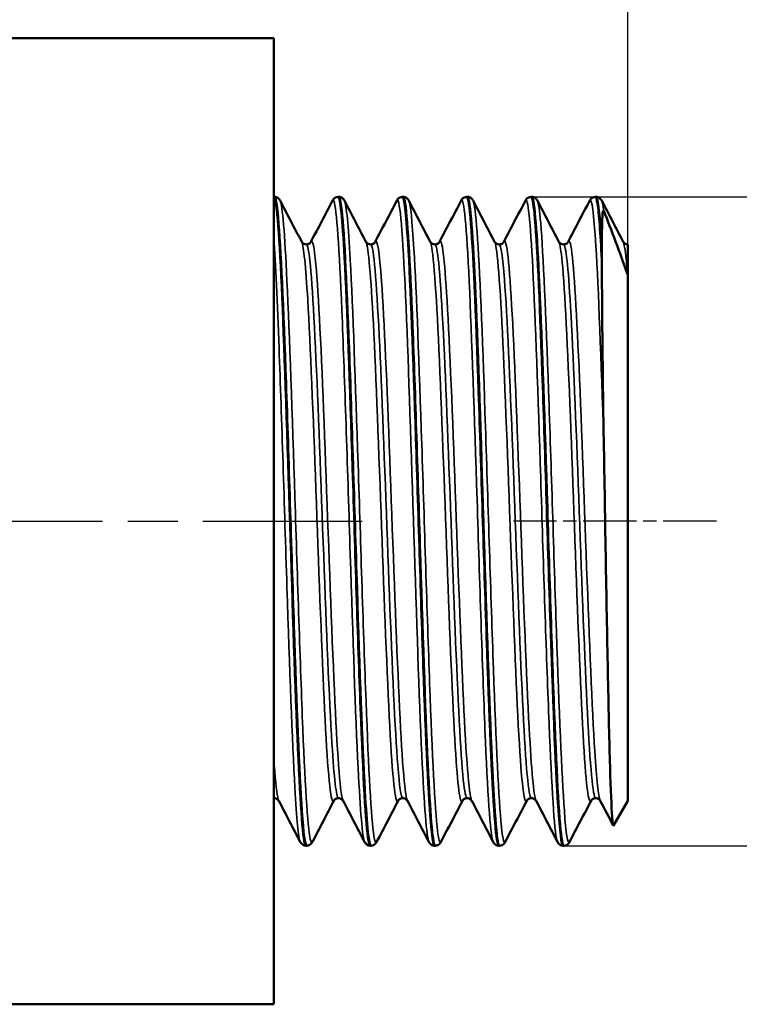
# Model space of a CAD drawing. Header units: millimetres. Extents: x -134 to 549, y -69 to 356.
# Tile 9 of 14: x 61 to 81, y 204 to 231. Entities that reach past the tile are written whole.
import ezdxf

# ---------------------------------------------------------------- set-up
doc = ezdxf.new("R2010")
doc.units = ezdxf.units.MM
doc.linetypes.add('CHAIN', pattern=[0.7087, 0.4724, -0.0591, 0.1181, -0.0591])
for name, color, linetype, lineweight in [('Видимые тонкие (ГОСТ)', 7, 'Continuous', 35), ('Видимый контур (ГОСТ)', 7, 'Continuous', 50), ('Осевая линия (ГОСТ)', 7, 'Continuous', 25), ('Размер (ГОСТ)', 7, 'Continuous', 25)]:
    doc.layers.add(name, color=color, linetype=linetype, lineweight=lineweight)
doc.styles.add('Обычный текст (ГОСТ)', font='GOST Common Italic.ttf')
doc.dimstyles.new('Обычный (ГОСТ)', dxfattribs={"dimtxt": 3.5, "dimasz": 3.5, "dimexe": 1, "dimexo": 0, "dimgap": 0.5, "dimtad": 1, "dimrnd": 1e-08, "dimtxsty": 'Обычный текст (ГОСТ)', "dimblk": 'Filled-1', "dimcen": 0.09, "dimdle": 15, "dimclrd": 256, "dimclre": 256, "dimclrt": 256, "dimazin": 2, "dimtfac": 0.714286, "dimtdec": 3, "dimtmove": 0, "dimatfit": 3, "dimfxl": 1, "dimtolj": 1, "dimlwd": 25, "dimlwe": 25, "dimarcsym": 0})

# ---------------------------------------------------------------- blocks, each defined once
blk = doc.blocks.new('Filled-1')
at = {"color": 0}
for p, q in [((0, 0), (-1, 0.1429)), ((-1, 0.1429), (-1, -0.1429)), ((-1, 0), (0, 0)), ((-1, -0.1429), (0, 0))]:
    blk.add_line(p, q, dxfattribs=at)
at = {"color": 0, "flags": 128}
blk.add_lwpolyline([(-1, -0.1429), (0, 0), (-1, 0.1429), (-1, -0.1429)], dxfattribs=at)
at = {"color": 0}
blk.add_solid([(-1, -0.1429), (0, 0), (-1, 0.1429), (-1, -0.1429)], dxfattribs=at)
blk = doc.blocks.new('*D8')
at = {"layer": 'Defpoints', "color": 0, "linetype": 'Continuous', "transparency": 16777216}
for p in [(78.28, 251.865), (43.28, 230.823), (78.28, 224.167)]:
    blk.add_point(p, dxfattribs=at)
at = {"layer": 'Размер (ГОСТ)', "linetype": 'Continuous', "lineweight": 25, "transparency": 16777216}
for p, q in [((43.28, 230.823), (43.28, 252.865)), ((78.28, 224.167), (78.28, 252.865)), ((46.78, 251.865), (74.78, 251.865))]:
    blk.add_line(p, q, dxfattribs=at)
at = {"layer": 'Размер (ГОСТ)', "linetype": 'Continuous', "lineweight": 25, "transparency": 16777216, "xscale": 3.5, "yscale": 3.5, "zscale": 3.5, "rotation": 180}
blk.add_blockref('Filled-1', (43.28, 251.865), dxfattribs=at)
at = {"layer": 'Размер (ГОСТ)', "linetype": 'Continuous', "lineweight": 25, "transparency": 16777216, "xscale": 3.5, "yscale": 3.5, "zscale": 3.5}
blk.add_blockref('Filled-1', (78.28, 251.865), dxfattribs=at)
at = {"layer": 'Размер (ГОСТ)', "linetype": 'Continuous', "lineweight": 25, "transparency": 16777216, "insert": (55.781, 255.865), "char_height": 3.5, "attachment_point": 1, "style": 'Обычный текст (ГОСТ)'}
blk.add_mtext('\\A1;35', dxfattribs=at)
blk = doc.blocks.new('*D11')
at = {"layer": 'Defpoints', "color": 0, "linetype": 'Continuous', "transparency": 16777216}
for p in [(75.564, 226.342), (76.454, 208.003), (93.194, 208.003)]:
    blk.add_point(p, dxfattribs=at)
at = {"layer": 'Размер (ГОСТ)', "linetype": 'Continuous', "lineweight": 25, "transparency": 16777216}
for p, q in [((75.564, 226.342), (94.194, 226.342)), ((93.194, 222.842), (93.194, 211.503)), ((76.454, 208.003), (94.194, 208.003))]:
    blk.add_line(p, q, dxfattribs=at)
at = {"layer": 'Размер (ГОСТ)', "linetype": 'Continuous', "lineweight": 25, "transparency": 16777216, "xscale": 3.5, "yscale": 3.5, "zscale": 3.5}
for p, rotation in [((93.194, 226.342), 90), ((93.194, 208.003), 270)]:
    blk.add_blockref('Filled-1', p, dxfattribs=dict(at, rotation=rotation))
at = {"layer": 'Размер (ГОСТ)', "linetype": 'Continuous', "lineweight": 25, "transparency": 16777216, "insert": (89.192, 209.73), "char_height": 3.5, "attachment_point": 1, "rotation": 90, "style": 'Обычный текст (ГОСТ)'}
blk.add_mtext('\\A1; \\fGOST Common|b0|i1;\\H3.5000;G 1/2"', dxfattribs=at)

msp = doc.modelspace()

# ---------------------------------------------------------------- linework, layer by layer
at = {"layer": 'Видимые тонкие (ГОСТ)'}
for points, knots in [([(69.369, 208.115), (69.353, 208.083), (69.338, 208.091), (69.322, 208.139), (69.248, 208.371), (69.174, 209.536), (69.1, 211.317), (69.025, 213.111), (68.95, 215.51), (68.875, 217.851), (68.801, 220.178), (68.727, 222.422), (68.652, 223.969), (68.589, 225.3), (68.525, 226.103), (68.461, 226.232)], [31.35484, 31.35484, 31.35484, 31.35484, 31.515579, 31.515579, 31.515579, 32.285627, 32.285627, 32.285627, 33.061517, 33.061517, 33.061517, 33.832766, 33.832766, 33.832766, 34.496433, 34.496433, 34.496433, 34.496433]), ([(70.845, 208.114), (70.784, 208.238), (70.723, 208.975), (70.662, 210.208), (70.587, 211.705), (70.513, 213.916), (70.439, 216.238), (70.365, 218.557), (70.29, 220.959), (70.216, 222.79), (70.142, 224.619), (70.068, 225.858), (69.994, 226.169), (69.975, 226.248), (69.956, 226.267), (69.937, 226.229)], [31.477013, 31.477013, 31.477013, 31.477013, 32.112337, 32.112337, 32.112337, 32.883589, 32.883589, 32.883589, 33.653923, 33.653923, 33.653923, 34.423433, 34.423433, 34.423433, 34.618605, 34.618605, 34.618605, 34.618605]), ([(71.185, 208.118), (71.159, 208.067), (71.134, 208.12), (71.108, 208.281), (71.034, 208.753), (70.959, 210.151), (70.885, 212.09), (70.81, 214.026), (70.736, 216.48), (70.662, 218.78), (70.587, 221.077), (70.513, 223.194), (70.439, 224.553), (70.385, 225.541), (70.331, 226.12), (70.277, 226.229)], [25.071655, 25.071655, 25.071655, 25.071655, 25.335949, 25.335949, 25.335949, 26.109322, 26.109322, 26.109322, 26.881587, 26.881587, 26.881587, 27.65284, 27.65284, 27.65284, 28.213248, 28.213248, 28.213248, 28.213248]), ([(72.661, 208.112), (72.594, 208.246), (72.527, 209.133), (72.46, 210.586), (72.385, 212.19), (72.311, 214.466), (72.237, 216.794), (72.163, 219.121), (72.089, 221.474), (72.015, 223.212), (71.937, 225.037), (71.859, 226.159), (71.781, 226.245), (71.772, 226.255), (71.763, 226.251), (71.753, 226.232)], [25.193827, 25.193827, 25.193827, 25.193827, 25.891733, 25.891733, 25.891733, 26.661803, 26.661803, 26.661803, 27.431463, 27.431463, 27.431463, 28.238953, 28.238953, 28.238953, 28.33542, 28.33542, 28.33542, 28.33542]), ([(73.001, 208.119), (72.969, 208.057), (72.937, 208.156), (72.905, 208.423), (72.831, 209.045), (72.757, 210.571), (72.682, 212.584), (72.608, 214.596), (72.534, 217.072), (72.46, 219.336), (72.385, 221.599), (72.311, 223.626), (72.237, 224.864), (72.189, 225.666), (72.141, 226.131), (72.093, 226.227)], [18.78847, 18.78847, 18.78847, 18.78847, 19.119522, 19.119522, 19.119522, 19.890481, 19.890481, 19.890481, 20.660984, 20.660984, 20.660984, 21.431053, 21.431053, 21.431053, 21.930062, 21.930062, 21.930062, 21.930062]), ([(74.477, 208.111), (74.475, 208.117), (74.472, 208.123), (74.469, 208.13), (74.395, 208.339), (74.32, 209.494), (74.245, 211.278), (74.171, 213.059), (74.096, 215.447), (74.022, 217.784), (73.947, 220.12), (73.873, 222.378), (73.798, 223.939), (73.724, 225.498), (73.649, 226.343), (73.575, 226.242), (73.573, 226.24), (73.571, 226.237), (73.569, 226.234)], [18.910642, 18.910642, 18.910642, 18.910642, 18.938797, 18.938797, 18.938797, 19.713615, 19.713615, 19.713615, 20.487809, 20.487809, 20.487809, 21.261404, 21.261404, 21.261404, 22.034423, 22.034423, 22.034423, 22.052235, 22.052235, 22.052235, 22.052235]), ([(74.817, 208.12), (74.776, 208.042), (74.735, 208.233), (74.693, 208.696), (74.619, 209.537), (74.544, 211.262), (74.469, 213.395), (74.395, 215.527), (74.32, 218.043), (74.245, 220.249), (74.171, 222.453), (74.096, 224.322), (74.022, 225.343), (73.984, 225.857), (73.947, 226.153), (73.909, 226.225)], [12.505284, 12.505284, 12.505284, 12.505284, 12.932582, 12.932582, 12.932582, 13.708048, 13.708048, 13.708048, 14.482866, 14.482866, 14.482866, 15.25706, 15.25706, 15.25706, 15.646877, 15.646877, 15.646877, 15.646877]), ([(76.294, 208.113), (76.283, 208.132), (76.273, 208.167), (76.263, 208.221), (76.189, 208.608), (76.115, 209.917), (76.041, 211.794), (75.966, 213.67), (75.892, 216.09), (75.818, 218.398), (75.744, 220.704), (75.67, 222.872), (75.596, 224.31), (75.526, 225.67), (75.456, 226.362), (75.386, 226.233)], [12.627457, 12.627457, 12.627457, 12.627457, 12.733293, 12.733293, 12.733293, 13.503015, 13.503015, 13.503015, 14.272539, 14.272539, 14.272539, 15.041871, 15.041871, 15.041871, 15.76905, 15.76905, 15.76905, 15.76905]), ([(76.633, 208.118), (76.584, 208.028), (76.535, 208.325), (76.486, 208.996), (76.411, 210.008), (76.337, 211.86), (76.263, 214.047), (76.189, 216.234), (76.115, 218.732), (76.041, 220.86), (75.966, 222.988), (75.892, 224.723), (75.818, 225.593), (75.787, 225.957), (75.756, 226.168), (75.725, 226.226)], [6.222099, 6.222099, 6.222099, 6.222099, 6.732618, 6.732618, 6.732618, 7.502544, 7.502544, 7.502544, 8.272266, 8.272266, 8.272266, 9.04179, 9.04179, 9.04179, 9.363692, 9.363692, 9.363692, 9.363692]), ([(77.599, 219.476), (77.525, 221.732), (77.451, 223.738), (77.376, 224.944), (77.318, 225.889), (77.26, 226.335), (77.202, 226.23)], [8.11048, 8.11048, 8.11048, 8.11048, 8.881511, 8.881511, 8.881511, 9.485864, 9.485864, 9.485864, 9.485864]), ([(69.029, 208.117), (68.978, 208.221), (68.927, 208.745), (68.875, 209.645), (68.801, 210.95), (68.727, 213.028), (68.652, 215.312), (68.578, 217.605), (68.503, 220.079), (68.429, 222.054), (68.379, 223.365), (68.33, 224.454), (68.28, 225.185)], [37.760198, 37.760198, 37.760198, 37.760198, 38.292266, 38.292266, 38.292266, 39.063515, 39.063515, 39.063515, 39.837683, 39.837683, 39.837683, 40.351315, 40.351315, 40.351315, 40.351315]), ([(70.238, 209.281), (70.215, 209.324), (70.191, 209.441), (70.168, 209.636), (70.09, 210.296), (70.011, 211.832), (69.932, 213.778), (69.855, 215.693), (69.777, 217.978), (69.7, 219.961), (69.623, 221.938), (69.546, 223.589), (69.469, 224.431), (69.422, 224.937), (69.376, 225.148), (69.33, 225.062)], [31.48595, 31.48595, 31.48595, 31.48595, 31.727118, 31.727118, 31.727118, 32.543606, 32.543606, 32.543606, 33.346681, 33.346681, 33.346681, 34.147049, 34.147049, 34.147049, 34.627542, 34.627542, 34.627542, 34.627542]), ([(72.054, 209.277), (72.043, 209.297), (72.032, 209.334), (72.022, 209.387), (71.944, 209.775), (71.866, 211.052), (71.788, 212.838), (71.71, 214.614), (71.633, 216.869), (71.555, 218.938), (71.478, 221.004), (71.401, 222.856), (71.323, 223.951), (71.264, 224.786), (71.205, 225.172), (71.146, 225.065)], [25.202764, 25.202764, 25.202764, 25.202764, 25.315107, 25.315107, 25.315107, 26.124102, 26.124102, 26.124102, 26.9285, 26.9285, 26.9285, 27.731394, 27.731394, 27.731394, 28.344357, 28.344357, 28.344357, 28.344357]), ([(73.87, 209.276), (73.869, 209.277), (73.868, 209.279), (73.867, 209.281), (73.79, 209.45), (73.713, 210.501), (73.636, 212.128), (73.559, 213.754), (73.482, 215.934), (73.405, 218.031), (73.328, 220.127), (73.251, 222.113), (73.174, 223.411), (73.103, 224.602), (73.033, 225.199), (72.962, 225.069)], [18.919579, 18.919579, 18.919579, 18.919579, 18.929386, 18.929386, 18.929386, 19.729508, 19.729508, 19.729508, 20.529033, 20.529033, 20.529033, 21.327987, 21.327987, 21.327987, 22.061172, 22.061172, 22.061172, 22.061172]), ([(75.686, 209.278), (75.621, 209.409), (75.557, 210.141), (75.492, 211.343), (75.414, 212.781), (75.337, 214.87), (75.259, 216.994), (75.181, 219.116), (75.104, 221.243), (75.027, 222.75), (74.949, 224.254), (74.872, 225.119), (74.794, 225.088), (74.789, 225.086), (74.784, 225.08), (74.778, 225.069)], [12.636394, 12.636394, 12.636394, 12.636394, 13.309524, 13.309524, 13.309524, 14.114591, 14.114591, 14.114591, 14.918868, 14.918868, 14.918868, 15.722384, 15.722384, 15.722384, 15.777986, 15.777986, 15.777986, 15.777986]), ([(77.502, 209.282), (77.451, 209.385), (77.399, 209.863), (77.347, 210.672), (77.27, 211.874), (77.193, 213.791), (77.116, 215.867), (77.04, 217.942), (76.963, 220.149), (76.886, 221.847), (76.809, 223.545), (76.732, 224.712), (76.656, 225.009), (76.635, 225.088), (76.615, 225.106), (76.594, 225.065)], [6.353209, 6.353209, 6.353209, 6.353209, 6.890657, 6.890657, 6.890657, 7.688268, 7.688268, 7.688268, 8.485636, 8.485636, 8.485636, 9.282769, 9.282769, 9.282769, 9.494801, 9.494801, 9.494801, 9.494801]), ([(69.976, 209.279), (69.961, 209.249), (69.947, 209.25), (69.932, 209.282), (69.855, 209.455), (69.777, 210.517), (69.7, 212.157), (69.623, 213.791), (69.546, 215.976), (69.469, 218.074), (69.392, 220.167), (69.315, 222.145), (69.238, 223.434), (69.181, 224.384), (69.125, 224.948), (69.068, 225.063)], [31.345903, 31.345903, 31.345903, 31.345903, 31.497447, 31.497447, 31.497447, 32.300522, 32.300522, 32.300522, 33.10089, 33.10089, 33.10089, 33.898983, 33.898983, 33.898983, 34.487496, 34.487496, 34.487496, 34.487496]), ([(70.107, 209.352), (70.045, 209.359), (69.984, 209.9), (69.922, 210.897), (69.844, 212.152), (69.767, 214.111), (69.689, 216.194), (69.612, 218.271), (69.535, 220.445), (69.457, 222.076), (69.38, 223.703), (69.303, 224.769), (69.226, 224.963), (69.217, 224.986), (69.208, 224.997), (69.199, 224.996)], [31.415927, 31.415927, 31.415927, 31.415927, 32.056104, 32.056104, 32.056104, 32.861394, 32.861394, 32.861394, 33.663981, 33.663981, 33.663981, 34.464299, 34.464299, 34.464299, 34.557519, 34.557519, 34.557519, 34.557519]), ([(71.792, 209.276), (71.791, 209.273), (71.789, 209.27), (71.788, 209.268), (71.71, 209.152), (71.633, 209.932), (71.555, 211.378), (71.478, 212.822), (71.401, 214.909), (71.323, 217.028), (71.246, 219.142), (71.169, 221.259), (71.092, 222.758), (71.022, 224.1), (70.953, 224.93), (70.884, 225.068)], [25.062718, 25.062718, 25.062718, 25.062718, 25.077943, 25.077943, 25.077943, 25.882342, 25.882342, 25.882342, 26.685236, 26.685236, 26.685236, 27.486736, 27.486736, 27.486736, 28.204311, 28.204311, 28.204311, 28.204311]), ([(71.923, 209.356), (71.876, 209.359), (71.828, 209.671), (71.781, 210.279), (71.703, 211.275), (71.625, 213.049), (71.547, 215.077), (71.47, 217.1), (71.392, 219.348), (71.315, 221.155), (71.237, 222.96), (71.16, 224.302), (71.082, 224.786), (71.06, 224.926), (71.037, 224.994), (71.015, 224.992)], [25.132741, 25.132741, 25.132741, 25.132741, 25.625663, 25.625663, 25.625663, 26.432361, 26.432361, 26.432361, 27.23755, 27.23755, 27.23755, 28.04134, 28.04134, 28.04134, 28.274334, 28.274334, 28.274334, 28.274334]), ([(73.608, 209.277), (73.54, 209.153), (73.473, 209.693), (73.405, 210.791), (73.328, 212.039), (73.251, 213.991), (73.174, 216.079), (73.097, 218.166), (73.02, 220.361), (72.943, 222.026), (72.866, 223.689), (72.789, 224.801), (72.713, 225.038), (72.708, 225.051), (72.704, 225.062), (72.7, 225.069)], [18.779533, 18.779533, 18.779533, 18.779533, 19.482874, 19.482874, 19.482874, 20.281828, 20.281828, 20.281828, 21.080237, 21.080237, 21.080237, 21.878127, 21.878127, 21.878127, 21.921125, 21.921125, 21.921125, 21.921125]), ([(73.739, 209.356), (73.704, 209.355), (73.669, 209.524), (73.633, 209.866), (73.556, 210.614), (73.479, 212.18), (73.402, 214.104), (73.324, 216.026), (73.247, 218.281), (73.17, 220.207), (73.093, 222.132), (73.016, 223.704), (72.939, 224.463), (72.903, 224.815), (72.867, 224.99), (72.831, 224.989)], [18.849556, 18.849556, 18.849556, 18.849556, 19.215509, 19.215509, 19.215509, 20.01736, 20.01736, 20.01736, 20.818638, 20.818638, 20.818638, 21.619368, 21.619368, 21.619368, 21.991149, 21.991149, 21.991149, 21.991149]), ([(75.424, 209.281), (75.369, 209.181), (75.314, 209.507), (75.259, 210.233), (75.181, 211.254), (75.104, 213.055), (75.027, 215.103), (74.949, 217.15), (74.872, 219.417), (74.794, 221.236), (74.717, 223.054), (74.64, 224.402), (74.562, 224.882), (74.547, 224.978), (74.532, 225.039), (74.516, 225.066)], [12.496347, 12.496347, 12.496347, 12.496347, 13.068432, 13.068432, 13.068432, 13.872709, 13.872709, 13.872709, 14.676225, 14.676225, 14.676225, 15.479007, 15.479007, 15.479007, 15.63794, 15.63794, 15.63794, 15.63794]), ([(75.555, 209.353), (75.535, 209.351), (75.515, 209.406), (75.494, 209.52), (75.417, 209.96), (75.339, 211.271), (75.261, 213.063), (75.183, 214.853), (75.106, 217.1), (75.028, 219.136), (74.95, 221.171), (74.873, 222.968), (74.795, 223.997), (74.746, 224.649), (74.697, 224.986), (74.647, 224.99)], [12.566371, 12.566371, 12.566371, 12.566371, 12.776774, 12.776774, 12.776774, 13.584201, 13.584201, 13.584201, 14.390832, 14.390832, 14.390832, 15.196698, 15.196698, 15.196698, 15.707963, 15.707963, 15.707963, 15.707963]), ([(77.24, 209.284), (77.199, 209.205), (77.158, 209.363), (77.116, 209.761), (77.04, 210.5), (76.963, 212.058), (76.886, 213.984), (76.809, 215.91), (76.732, 218.177), (76.656, 220.128), (76.579, 222.079), (76.502, 223.689), (76.425, 224.491), (76.394, 224.814), (76.363, 225.004), (76.332, 225.062)], [6.213162, 6.213162, 6.213162, 6.213162, 6.642109, 6.642109, 6.642109, 7.439477, 7.439477, 7.439477, 8.236611, 8.236611, 8.236611, 9.033514, 9.033514, 9.033514, 9.354755, 9.354755, 9.354755, 9.354755]), ([(77.371, 209.348), (77.366, 209.348), (77.36, 209.352), (77.355, 209.361), (77.278, 209.482), (77.2, 210.477), (77.123, 212.055), (77.046, 213.633), (76.969, 215.773), (76.892, 217.851), (76.815, 219.928), (76.738, 221.916), (76.661, 223.235), (76.595, 224.363), (76.529, 224.989), (76.463, 224.995)], [6.283185, 6.283185, 6.283185, 6.283185, 6.341162, 6.341162, 6.341162, 7.141109, 7.141109, 7.141109, 7.940812, 7.940812, 7.940812, 8.740278, 8.740278, 8.740278, 9.424778, 9.424778, 9.424778, 9.424778]), ([(68.422, 209.284), (68.383, 209.357), (68.345, 209.634), (68.307, 210.108), (68.298, 210.217), (68.289, 210.336), (68.28, 210.465)], [37.769135, 37.769135, 37.769135, 37.769135, 38.1672649, 38.1672649, 38.1672649, 38.2590195, 38.2590195, 38.2590195, 38.2590195])]:
    msp.add_open_spline(points, degree=3, knots=knots, dxfattribs=at)
for points in [[(77.599, 225.941), (77.58, 226.099), (77.56, 226.194), (77.541, 226.229)], [(78.27, 224.157), (78.229, 224.679), (78.189, 224.983), (78.148, 225.061)], [(78.28, 224.997), (78.28, 224.997), (78.28, 224.997), (78.279, 224.997)], [(68.291, 209.348), (68.287, 209.348), (68.284, 209.35), (68.28, 209.353)]]:
    msp.add_open_spline(points, degree=3, dxfattribs=at)
at = {"layer": 'Видимый контур (ГОСТ)'}
for p, q in [((43.28, 230.823), (68.28, 230.823)), ((68.28, 203.523), (68.28, 230.823)), ((68.28, 226.342), (68.282, 226.342)), ((68.282, 226.342), (68.299, 226.342)), ((70.099, 226.342), (70.115, 226.342)), ((71.915, 226.342), (71.932, 226.342)), ((73.731, 226.342), (73.748, 226.342)), ((75.547, 226.342), (75.564, 226.342)), ((77.363, 226.342), (77.38, 226.342)), ((77.546, 224.864), (77.546, 224.557)), ((78.279, 224.997), (78.28, 224.997)), ((78.28, 224.997), (78.28, 224.997)), ((78.28, 224.997), (78.28, 224.147)), ((78.28, 209.274), (78.28, 224.147)), ((78.28, 209.274), (77.877, 208.575)), ((69.19, 208.003), (69.207, 208.003)), ((71.007, 208.003), (71.024, 208.003)), ((72.823, 208.003), (72.84, 208.003)), ((74.639, 208.003), (74.656, 208.003)), ((76.455, 208.003), (76.472, 208.003)), ((43.28, 203.523), (68.28, 203.523))]:
    msp.add_line(p, q, dxfattribs=at)
for points, knots in [([(68.282, 226.342), (68.356, 226.345), (68.429, 225.418), (68.503, 223.809), (68.577, 222.187), (68.651, 219.891), (68.725, 217.543), (68.799, 215.195), (68.873, 212.823), (68.947, 211.07), (69.021, 209.317), (69.095, 208.202), (69.169, 208.028), (69.176, 208.011), (69.183, 208.003), (69.19, 208.004)], [-40.842108, -40.842108, -40.842108, -40.842108, -40.079115, -40.079115, -40.079115, -39.310302, -39.310302, -39.310302, -38.541713, -38.541713, -38.541713, -37.773343, -37.773343, -37.773343, -37.699112, -37.699112, -37.699112, -37.699112]), ([(69.208, 208.01), (69.163, 208.011), (69.117, 208.342), (69.072, 208.99), (68.998, 210.057), (68.923, 211.972), (68.849, 214.208), (68.774, 216.432), (68.7, 218.949), (68.626, 221.076), (68.552, 223.209), (68.478, 224.924), (68.403, 225.755), (68.369, 226.142), (68.334, 226.341), (68.299, 226.342)], [31.414523, 31.414523, 31.414523, 31.414523, 31.88427, 31.88427, 31.88427, 32.657563, 32.657563, 32.657563, 33.426426, 33.426426, 33.426426, 34.197557, 34.197557, 34.197557, 34.557519, 34.557519, 34.557519, 34.557519]), ([(68.3, 226.342), (68.336, 226.341), (68.371, 226.327), (68.416, 226.296), (68.43, 226.28), (68.449, 226.255), (68.455, 226.244), (68.461, 226.234)], [0, 0, 0, 0, 0.02086898, 0.02086898, 0.04037878, 0.04037878, 0.0581412, 0.0581412, 0.0581412, 0.0581412]), ([(69.937, 226.234), (69.946, 226.25), (69.956, 226.268), (69.99, 226.301), (70.005, 226.313), (70.046, 226.333), (70.071, 226.341), (70.098, 226.342)], [0, 0, 0, 0, 0.02826109, 0.02826109, 0.04295276, 0.04295276, 0.05817027, 0.05817027, 0.05817027, 0.05817027]), ([(70.098, 226.339), (70.158, 226.335), (70.218, 225.733), (70.279, 224.62), (70.354, 223.219), (70.43, 221.023), (70.506, 218.652), (70.58, 216.313), (70.655, 213.832), (70.73, 211.894), (70.804, 209.958), (70.879, 208.586), (70.954, 208.155), (70.971, 208.054), (70.989, 208.005), (71.007, 208.007)], [-34.558923, -34.558923, -34.558923, -34.558923, -33.934571, -33.934571, -33.934571, -33.148811, -33.148811, -33.148811, -32.373348, -32.373348, -32.373348, -31.598601, -31.598601, -31.598601, -31.415927, -31.415927, -31.415927, -31.415927]), ([(71.024, 208.007), (70.967, 208.011), (70.91, 208.552), (70.852, 209.565), (70.778, 210.88), (70.704, 212.974), (70.63, 215.277), (70.556, 217.577), (70.481, 220.06), (70.407, 222.051), (70.333, 224.039), (70.259, 225.514), (70.185, 226.076), (70.162, 226.253), (70.139, 226.338), (70.115, 226.336)], [25.131338, 25.131338, 25.131338, 25.131338, 25.725128, 25.725128, 25.725128, 26.495305, 26.495305, 26.495305, 27.264487, 27.264487, 27.264487, 28.03277, 28.03277, 28.03277, 28.274334, 28.274334, 28.274334, 28.274334]), ([(70.116, 226.342), (70.153, 226.341), (70.187, 226.327), (70.232, 226.296), (70.246, 226.28), (70.265, 226.255), (70.271, 226.244), (70.277, 226.234)], [0, 0, 0, 0, 0.02086898, 0.02086898, 0.04037878, 0.04037878, 0.0581412, 0.0581412, 0.0581412, 0.0581412]), ([(71.753, 226.234), (71.762, 226.25), (71.772, 226.268), (71.806, 226.301), (71.821, 226.313), (71.862, 226.333), (71.887, 226.341), (71.914, 226.342)], [0, 0, 0, 0, 0.02826109, 0.02826109, 0.04295276, 0.04295276, 0.05817027, 0.05817027, 0.05817027, 0.05817027]), ([(71.914, 226.336), (71.966, 226.334), (72.018, 225.889), (72.071, 225.039), (72.145, 223.829), (72.219, 221.809), (72.293, 219.532), (72.368, 217.256), (72.442, 214.749), (72.516, 212.694), (72.59, 210.641), (72.664, 209.062), (72.739, 208.387), (72.767, 208.133), (72.795, 208.008), (72.823, 208.01)], [-28.275738, -28.275738, -28.275738, -28.275738, -27.734717, -27.734717, -27.734717, -26.96374, -26.96374, -26.96374, -26.193306, -26.193306, -26.193306, -25.423393, -25.423393, -25.423393, -25.132741, -25.132741, -25.132741, -25.132741]), ([(71.932, 226.342), (71.969, 226.341), (72.003, 226.327), (72.048, 226.296), (72.062, 226.28), (72.081, 226.255), (72.088, 226.244), (72.093, 226.234)], [0, 0, 0, 0, 0.02086898, 0.02086898, 0.04037878, 0.04037878, 0.0581412, 0.0581412, 0.0581412, 0.0581412]), ([(72.84, 208.004), (72.774, 208.007), (72.709, 208.731), (72.643, 210.039), (72.569, 211.515), (72.495, 213.717), (72.421, 216.048), (72.347, 218.378), (72.273, 220.811), (72.199, 222.686), (72.125, 224.561), (72.051, 225.859), (71.977, 226.228), (71.962, 226.304), (71.947, 226.34), (71.932, 226.338)], [18.848152, 18.848152, 18.848152, 18.848152, 19.528934, 19.528934, 19.528934, 20.297428, 20.297428, 20.297428, 21.065496, 21.065496, 21.065496, 21.833159, 21.833159, 21.833159, 21.991149, 21.991149, 21.991149, 21.991149]), ([(73.569, 226.234), (73.578, 226.25), (73.588, 226.268), (73.622, 226.301), (73.637, 226.313), (73.678, 226.333), (73.704, 226.341), (73.73, 226.342)], [0, 0, 0, 0, 0.02826109, 0.02826109, 0.04295276, 0.04295276, 0.05817027, 0.05817027, 0.05817027, 0.05817027]), ([(73.73, 226.334), (73.77, 226.335), (73.81, 226.083), (73.849, 225.581), (73.926, 224.606), (74.003, 222.698), (74.08, 220.412), (74.155, 218.195), (74.23, 215.652), (74.304, 213.483), (74.379, 211.318), (74.454, 209.551), (74.528, 208.667), (74.565, 208.23), (74.602, 208.011), (74.639, 208.011)], [-21.992552, -21.992552, -21.992552, -21.992552, -21.580807, -21.580807, -21.580807, -20.781397, -20.781397, -20.781397, -20.006284, -20.006284, -20.006284, -19.232553, -19.232553, -19.232553, -18.849556, -18.849556, -18.849556, -18.849556]), ([(74.656, 208.003), (74.654, 208.003), (74.651, 208.003), (74.649, 208.005), (74.575, 208.06), (74.5, 209.071), (74.426, 210.761), (74.351, 212.449), (74.277, 214.796), (74.202, 217.158), (74.128, 219.518), (74.053, 221.866), (73.979, 223.559), (73.905, 225.252), (73.83, 226.271), (73.756, 226.339), (73.753, 226.341), (73.75, 226.342), (73.748, 226.342)], [12.564967, 12.564967, 12.564967, 12.564967, 12.589424, 12.589424, 12.589424, 13.362816, 13.362816, 13.362816, 14.135569, 14.135569, 14.135569, 14.907705, 14.907705, 14.907705, 15.67925, 15.67925, 15.67925, 15.707963, 15.707963, 15.707963, 15.707963]), ([(73.748, 226.342), (73.785, 226.341), (73.819, 226.327), (73.864, 226.296), (73.878, 226.28), (73.897, 226.255), (73.904, 226.244), (73.909, 226.234)], [0, 0, 0, 0, 0.02086898, 0.02086898, 0.04037878, 0.04037878, 0.0581412, 0.0581412, 0.0581412, 0.0581412]), ([(75.386, 226.234), (75.394, 226.25), (75.405, 226.268), (75.438, 226.301), (75.454, 226.313), (75.494, 226.333), (75.52, 226.341), (75.546, 226.342)], [0, 0, 0, 0, 0.02826109, 0.02826109, 0.04295276, 0.04295276, 0.05817027, 0.05817027, 0.05817027, 0.05817027]), ([(75.546, 226.334), (75.578, 226.337), (75.61, 226.179), (75.641, 225.857), (75.715, 225.104), (75.789, 223.463), (75.863, 221.379), (75.938, 219.275), (76.012, 216.744), (76.087, 214.481), (76.161, 212.225), (76.236, 210.263), (76.31, 209.13), (76.358, 208.394), (76.407, 208.014), (76.455, 208.01)], [-15.709367, -15.709367, -15.709367, -15.709367, -15.381197, -15.381197, -15.381197, -14.613723, -14.613723, -14.613723, -13.839235, -13.839235, -13.839235, -13.067326, -13.067326, -13.067326, -12.566371, -12.566371, -12.566371, -12.566371]), ([(76.472, 208.005), (76.46, 208.003), (76.448, 208.026), (76.436, 208.075), (76.362, 208.369), (76.288, 209.597), (76.214, 211.426), (76.14, 213.255), (76.066, 215.664), (75.992, 218.001), (75.918, 220.338), (75.844, 222.576), (75.77, 224.11), (75.701, 225.535), (75.632, 226.337), (75.564, 226.342)], [6.281782, 6.281782, 6.281782, 6.281782, 6.40878, 6.40878, 6.40878, 7.17673, 7.17673, 7.17673, 7.944479, 7.944479, 7.944479, 8.712032, 8.712032, 8.712032, 9.424778, 9.424778, 9.424778, 9.424778]), ([(75.564, 226.342), (75.601, 226.341), (75.635, 226.327), (75.68, 226.296), (75.694, 226.28), (75.713, 226.255), (75.72, 226.244), (75.725, 226.234)], [0, 0, 0, 0, 0.02086898, 0.02086898, 0.04037878, 0.04037878, 0.0581412, 0.0581412, 0.0581412, 0.0581412]), ([(77.202, 226.234), (77.21, 226.25), (77.221, 226.268), (77.254, 226.301), (77.27, 226.313), (77.31, 226.333), (77.336, 226.341), (77.363, 226.342)], [0, 0, 0, 0, 0.02826109, 0.02826109, 0.04295276, 0.04295276, 0.05817027, 0.05817027, 0.05817027, 0.05817027]), ([(77.363, 226.337), (77.383, 226.34), (77.403, 226.277), (77.423, 226.144), (77.464, 225.874), (77.505, 225.33), (77.546, 224.557)], [-9.4261817, -9.4261817, -9.4261817, -9.4261817, -9.2164091, -9.2164091, -9.2164091, -8.7902453, -8.7902453, -8.7902453, -8.7902453]), ([(77.38, 226.342), (77.417, 226.341), (77.451, 226.327), (77.496, 226.296), (77.51, 226.28), (77.53, 226.255), (77.536, 226.244), (77.541, 226.234)], [0, 0, 0, 0, 0.02086898, 0.02086898, 0.04037878, 0.04037878, 0.0581412, 0.0581412, 0.0581412, 0.0581412]), ([(77.546, 224.864), (77.547, 225.254), (77.55, 225.518), (77.562, 225.846), (77.571, 225.924), (77.583, 225.951), (77.585, 225.955), (77.59, 225.955), (77.591, 225.955), (77.592, 225.953), (77.593, 225.953), (77.594, 225.952), (77.594, 225.951), (77.595, 225.95), (77.595, 225.95), (77.596, 225.949), (77.596, 225.948), (77.597, 225.947), (77.597, 225.946), (77.598, 225.944), (77.599, 225.942), (77.599, 225.941)], [-0.08893351, -0.08893351, -0.08893351, -0.08893351, -0.04569084, -0.04569084, -0.00901689, -0.00901689, -0.00327336, -0.00327336, -0.00192966, -0.00192966, -0.00143851, -0.00143851, -0.00118492, -0.00118492, -0.00099563, -0.00099563, -0.00079616, -0.00079616, -0.00050763, -0.00050763, 0, 0, 0, 0]), ([(77.599, 225.941), (77.709, 225.671), (77.82, 225.382), (78.044, 224.784), (78.155, 224.477), (78.27, 224.157)], [-0.2358611, -0.2358611, -0.2358611, -0.2358611, -0.1152134, -0.1152134, 0, 0, 0, 0]), ([(69.068, 225.07), (69.07, 225.066), (69.074, 225.056), (69.1, 225.031), (69.113, 225.021), (69.15, 225.004), (69.174, 224.997), (69.199, 224.997)], [0, 0, 0, 0, 0.02807268, 0.02807268, 0.04282446, 0.04282446, 0.05812256, 0.05812256, 0.05812256, 0.05812256]), ([(69.199, 224.997), (69.235, 224.997), (69.268, 225.011), (69.306, 225.037), (69.315, 225.048), (69.326, 225.063), (69.329, 225.067), (69.33, 225.07)], [0, 0, 0, 0, 0.02209726, 0.02209726, 0.04103133, 0.04103133, 0.05809744, 0.05809744, 0.05809744, 0.05809744]), ([(70.884, 225.07), (70.886, 225.066), (70.891, 225.056), (70.916, 225.031), (70.929, 225.021), (70.966, 225.004), (70.99, 224.997), (71.015, 224.997)], [0, 0, 0, 0, 0.02807268, 0.02807268, 0.04282446, 0.04282446, 0.05812256, 0.05812256, 0.05812256, 0.05812256]), ([(71.015, 224.997), (71.051, 224.997), (71.084, 225.011), (71.122, 225.037), (71.131, 225.048), (71.142, 225.063), (71.145, 225.067), (71.146, 225.07)], [0, 0, 0, 0, 0.02209726, 0.02209726, 0.04103133, 0.04103133, 0.05809744, 0.05809744, 0.05809744, 0.05809744]), ([(72.7, 225.07), (72.702, 225.066), (72.707, 225.056), (72.732, 225.031), (72.745, 225.021), (72.782, 225.004), (72.806, 224.997), (72.831, 224.997)], [0, 0, 0, 0, 0.02807268, 0.02807268, 0.04282446, 0.04282446, 0.05812256, 0.05812256, 0.05812256, 0.05812256]), ([(72.831, 224.997), (72.867, 224.997), (72.901, 225.011), (72.938, 225.037), (72.948, 225.048), (72.958, 225.063), (72.961, 225.067), (72.962, 225.07)], [0, 0, 0, 0, 0.02209726, 0.02209726, 0.04103133, 0.04103133, 0.05809744, 0.05809744, 0.05809744, 0.05809744]), ([(74.516, 225.07), (74.518, 225.066), (74.523, 225.056), (74.549, 225.031), (74.562, 225.021), (74.598, 225.004), (74.623, 224.997), (74.647, 224.997)], [0, 0, 0, 0, 0.02807268, 0.02807268, 0.04282446, 0.04282446, 0.05812256, 0.05812256, 0.05812256, 0.05812256]), ([(74.647, 224.997), (74.683, 224.997), (74.717, 225.011), (74.754, 225.037), (74.764, 225.048), (74.775, 225.063), (74.777, 225.067), (74.778, 225.07)], [0, 0, 0, 0, 0.02209726, 0.02209726, 0.04103133, 0.04103133, 0.05809744, 0.05809744, 0.05809744, 0.05809744]), ([(76.332, 225.07), (76.334, 225.066), (76.339, 225.056), (76.365, 225.031), (76.378, 225.021), (76.414, 225.004), (76.439, 224.997), (76.463, 224.997)], [0, 0, 0, 0, 0.02807268, 0.02807268, 0.04282446, 0.04282446, 0.05812256, 0.05812256, 0.05812256, 0.05812256]), ([(76.463, 224.997), (76.499, 224.997), (76.533, 225.011), (76.57, 225.037), (76.58, 225.048), (76.591, 225.063), (76.593, 225.067), (76.594, 225.07)], [0, 0, 0, 0, 0.02209726, 0.02209726, 0.04103133, 0.04103133, 0.05809744, 0.05809744, 0.05809744, 0.05809744]), ([(78.148, 225.07), (78.151, 225.066), (78.155, 225.056), (78.181, 225.031), (78.194, 225.021), (78.23, 225.004), (78.255, 224.997), (78.279, 224.997)], [0, 0, 0, 0, 0.02807268, 0.02807268, 0.04282446, 0.04282446, 0.05812256, 0.05812256, 0.05812256, 0.05812256]), ([(77.599, 219.476), (77.582, 220.471), (77.57, 221.421), (77.553, 223.16), (77.547, 223.933), (77.546, 224.557)], [-0.6221508, -0.6221508, -0.6221508, -0.6221508, -0.3153364, -0.3153364, 0, 0, 0, 0]), ([(78.27, 224.157), (78.27, 224.156), (78.271, 224.155), (78.271, 224.153), (78.272, 224.152), (78.273, 224.151), (78.273, 224.15), (78.274, 224.149), (78.274, 224.148), (78.275, 224.147), (78.275, 224.147), (78.277, 224.146), (78.277, 224.146), (78.279, 224.146), (78.279, 224.146), (78.28, 224.147)], [-0.43519446, -0.43519446, -0.43519446, -0.43519446, -0.43232989, -0.43232989, -0.42977831, -0.42977831, -0.42799243, -0.42799243, -0.42619717, -0.42619717, -0.42374636, -0.42374636, -0.41953379, -0.41953379, -0.41120945, -0.41120945, -0.41120945, -0.41120945]), ([(77.877, 208.575), (77.863, 208.552), (77.849, 208.634), (77.816, 209.09), (77.796, 209.574), (77.757, 210.919), (77.737, 211.771), (77.698, 213.739), (77.678, 214.839), (77.638, 217.145), (77.619, 218.331), (77.599, 219.476)], [-1.622008, -1.622008, -1.622008, -1.622008, -1.38705, -1.38705, -1.046166, -1.046166, -0.701363, -0.701363, -0.352641, -0.352641, 0, 0, 0, 0]), ([(68.422, 209.275), (68.42, 209.279), (68.415, 209.289), (68.39, 209.314), (68.377, 209.324), (68.34, 209.342), (68.316, 209.348), (68.291, 209.348)], [0, 0, 0, 0, 0.02807268, 0.02807268, 0.04282446, 0.04282446, 0.05812256, 0.05812256, 0.05812256, 0.05812256]), ([(70.107, 209.348), (70.071, 209.348), (70.038, 209.334), (70, 209.308), (69.991, 209.297), (69.98, 209.282), (69.977, 209.278), (69.976, 209.275)], [0, 0, 0, 0, 0.02209726, 0.02209726, 0.04103133, 0.04103133, 0.05809744, 0.05809744, 0.05809744, 0.05809744]), ([(70.238, 209.275), (70.236, 209.279), (70.232, 209.289), (70.206, 209.314), (70.193, 209.324), (70.156, 209.342), (70.132, 209.348), (70.107, 209.348)], [0, 0, 0, 0, 0.02807268, 0.02807268, 0.04282446, 0.04282446, 0.05812256, 0.05812256, 0.05812256, 0.05812256]), ([(71.923, 209.348), (71.887, 209.348), (71.854, 209.334), (71.816, 209.308), (71.807, 209.297), (71.796, 209.282), (71.793, 209.278), (71.792, 209.275)], [0, 0, 0, 0, 0.02209726, 0.02209726, 0.04103133, 0.04103133, 0.05809744, 0.05809744, 0.05809744, 0.05809744]), ([(72.054, 209.275), (72.052, 209.279), (72.048, 209.289), (72.022, 209.314), (72.009, 209.324), (71.972, 209.342), (71.948, 209.348), (71.923, 209.348)], [0, 0, 0, 0, 0.02807268, 0.02807268, 0.04282446, 0.04282446, 0.05812256, 0.05812256, 0.05812256, 0.05812256]), ([(73.739, 209.348), (73.704, 209.348), (73.67, 209.334), (73.632, 209.308), (73.623, 209.297), (73.612, 209.282), (73.61, 209.278), (73.608, 209.275)], [0, 0, 0, 0, 0.02209726, 0.02209726, 0.04103133, 0.04103133, 0.05809744, 0.05809744, 0.05809744, 0.05809744]), ([(73.87, 209.275), (73.868, 209.279), (73.864, 209.289), (73.838, 209.314), (73.825, 209.324), (73.788, 209.342), (73.764, 209.348), (73.739, 209.348)], [0, 0, 0, 0, 0.02807268, 0.02807268, 0.04282446, 0.04282446, 0.05812256, 0.05812256, 0.05812256, 0.05812256]), ([(75.555, 209.348), (75.52, 209.348), (75.486, 209.334), (75.448, 209.308), (75.439, 209.297), (75.428, 209.282), (75.426, 209.278), (75.424, 209.275)], [0, 0, 0, 0, 0.02209726, 0.02209726, 0.04103133, 0.04103133, 0.05809744, 0.05809744, 0.05809744, 0.05809744]), ([(75.686, 209.275), (75.684, 209.279), (75.68, 209.289), (75.654, 209.314), (75.641, 209.324), (75.604, 209.342), (75.58, 209.348), (75.555, 209.348)], [0, 0, 0, 0, 0.02807268, 0.02807268, 0.04282446, 0.04282446, 0.05812256, 0.05812256, 0.05812256, 0.05812256]), ([(77.371, 209.348), (77.336, 209.348), (77.302, 209.334), (77.264, 209.308), (77.255, 209.297), (77.244, 209.282), (77.242, 209.278), (77.24, 209.275)], [0, 0, 0, 0, 0.02209726, 0.02209726, 0.04103133, 0.04103133, 0.05809744, 0.05809744, 0.05809744, 0.05809744]), ([(77.502, 209.275), (77.5, 209.279), (77.496, 209.289), (77.47, 209.314), (77.457, 209.324), (77.42, 209.342), (77.396, 209.348), (77.371, 209.348)], [0, 0, 0, 0, 0.02807268, 0.02807268, 0.04282446, 0.04282446, 0.05812256, 0.05812256, 0.05812256, 0.05812256]), ([(69.19, 208.003), (69.153, 208.004), (69.119, 208.018), (69.074, 208.049), (69.06, 208.065), (69.041, 208.09), (69.034, 208.101), (69.029, 208.111)], [0, 0, 0, 0, 0.02086898, 0.02086898, 0.04037878, 0.04037878, 0.0581412, 0.0581412, 0.0581412, 0.0581412]), ([(69.369, 208.111), (69.36, 208.095), (69.35, 208.077), (69.316, 208.044), (69.301, 208.032), (69.26, 208.012), (69.235, 208.004), (69.208, 208.003)], [0, 0, 0, 0, 0.02826109, 0.02826109, 0.04295276, 0.04295276, 0.05817027, 0.05817027, 0.05817027, 0.05817027]), ([(71.006, 208.003), (70.97, 208.004), (70.935, 208.018), (70.89, 208.049), (70.876, 208.065), (70.857, 208.09), (70.851, 208.101), (70.845, 208.111)], [0, 0, 0, 0, 0.02086898, 0.02086898, 0.04037878, 0.04037878, 0.0581412, 0.0581412, 0.0581412, 0.0581412]), ([(71.185, 208.111), (71.176, 208.095), (71.166, 208.077), (71.132, 208.044), (71.117, 208.032), (71.076, 208.012), (71.051, 208.004), (71.024, 208.003)], [0, 0, 0, 0, 0.02826109, 0.02826109, 0.04295276, 0.04295276, 0.05817027, 0.05817027, 0.05817027, 0.05817027]), ([(72.822, 208.003), (72.786, 208.004), (72.751, 208.018), (72.706, 208.049), (72.693, 208.065), (72.673, 208.09), (72.667, 208.101), (72.661, 208.111)], [0, 0, 0, 0, 0.02086898, 0.02086898, 0.04037878, 0.04037878, 0.0581412, 0.0581412, 0.0581412, 0.0581412]), ([(73.001, 208.111), (72.993, 208.095), (72.982, 208.077), (72.948, 208.044), (72.933, 208.032), (72.893, 208.012), (72.867, 208.004), (72.84, 208.003)], [0, 0, 0, 0, 0.02826109, 0.02826109, 0.04295276, 0.04295276, 0.05817027, 0.05817027, 0.05817027, 0.05817027]), ([(74.638, 208.003), (74.602, 208.004), (74.568, 208.018), (74.523, 208.049), (74.509, 208.065), (74.489, 208.09), (74.483, 208.101), (74.477, 208.111)], [0, 0, 0, 0, 0.02086898, 0.02086898, 0.04037878, 0.04037878, 0.0581412, 0.0581412, 0.0581412, 0.0581412]), ([(74.817, 208.111), (74.809, 208.095), (74.798, 208.077), (74.764, 208.044), (74.749, 208.032), (74.709, 208.012), (74.683, 208.004), (74.656, 208.003)], [0, 0, 0, 0, 0.02826109, 0.02826109, 0.04295276, 0.04295276, 0.05817027, 0.05817027, 0.05817027, 0.05817027]), ([(76.454, 208.003), (76.418, 208.004), (76.384, 208.018), (76.339, 208.049), (76.325, 208.065), (76.305, 208.09), (76.299, 208.101), (76.294, 208.111)], [0, 0, 0, 0, 0.02086898, 0.02086898, 0.04037878, 0.04037878, 0.0581412, 0.0581412, 0.0581412, 0.0581412]), ([(76.633, 208.111), (76.625, 208.095), (76.614, 208.077), (76.58, 208.044), (76.565, 208.032), (76.525, 208.012), (76.499, 208.004), (76.472, 208.003)], [0, 0, 0, 0, 0.02826109, 0.02826109, 0.04295276, 0.04295276, 0.05817027, 0.05817027, 0.05817027, 0.05817027])]:
    msp.add_open_spline(points, degree=3, knots=knots, dxfattribs=at)
for points in [[(68.461, 226.234), (68.663, 225.846), (68.865, 225.458), (69.068, 225.07)], [(69.33, 225.07), (69.532, 225.458), (69.735, 225.846), (69.937, 226.234)], [(70.277, 226.234), (70.479, 225.846), (70.682, 225.458), (70.884, 225.07)], [(71.146, 225.07), (71.348, 225.458), (71.551, 225.846), (71.753, 226.234)], [(72.093, 226.234), (72.295, 225.846), (72.498, 225.458), (72.7, 225.07)], [(72.962, 225.07), (73.165, 225.458), (73.367, 225.846), (73.569, 226.234)], [(73.909, 226.234), (74.111, 225.846), (74.314, 225.458), (74.516, 225.07)], [(74.778, 225.07), (74.981, 225.458), (75.183, 225.846), (75.386, 226.234)], [(75.725, 226.234), (75.927, 225.846), (76.13, 225.458), (76.332, 225.07)], [(76.594, 225.07), (76.797, 225.458), (76.999, 225.846), (77.202, 226.234)], [(77.546, 224.864), (77.491, 225.822), (77.435, 226.332), (77.38, 226.338)], [(77.541, 226.234), (77.744, 225.846), (77.946, 225.458), (78.148, 225.07)], [(68.291, 209.348), (68.287, 209.348), (68.284, 209.348), (68.28, 209.347)], [(69.029, 208.111), (68.827, 208.499), (68.624, 208.887), (68.422, 209.275)], [(69.976, 209.275), (69.774, 208.887), (69.571, 208.499), (69.369, 208.111)], [(70.845, 208.111), (70.643, 208.499), (70.44, 208.887), (70.238, 209.275)], [(71.792, 209.275), (71.59, 208.887), (71.387, 208.499), (71.185, 208.111)], [(72.661, 208.111), (72.459, 208.499), (72.257, 208.887), (72.054, 209.275)], [(73.608, 209.275), (73.406, 208.887), (73.203, 208.499), (73.001, 208.111)], [(74.477, 208.111), (74.275, 208.499), (74.073, 208.887), (73.87, 209.275)], [(75.424, 209.275), (75.222, 208.887), (75.019, 208.499), (74.817, 208.111)], [(76.294, 208.111), (76.091, 208.499), (75.889, 208.887), (75.686, 209.275)], [(77.24, 209.275), (77.038, 208.887), (76.836, 208.499), (76.633, 208.111)], [(77.867, 208.576), (77.746, 208.809), (77.624, 209.042), (77.502, 209.275)]]:
    msp.add_open_spline(points, degree=3, dxfattribs=at)
at = {"layer": 'Осевая линия (ГОСТ)', "linetype": 'CHAIN', "ltscale": 11.993792}
msp.add_line((40.78, 217.173), (70.78, 217.173), dxfattribs=at)
at = {"layer": 'Осевая линия (ГОСТ)', "linetype": 'CHAIN', "ltscale": 3.185248}
msp.add_line((80.78, 217.173), (75.046, 217.173), dxfattribs=at)

# ---------------------------------------------------------------- dimensions: what is measured, and where the dimension line sits
at = {"layer": 'Размер (ГОСТ)', "linetype": 'Continuous', "lineweight": 25}
dim = msp.add_linear_dim(base=(78.28, 251.865), p1=(43.28, 230.823), p2=(78.28, 224.167), angle=180, dimstyle='Обычный (ГОСТ)', override={"dimgap": 0.5, "dimdec": 2, "dimtol": 0, "dimlim": 0, "dimtp": 0, "dimtm": 0, "dimtdec": 3, "dimtofl": 0, "dimatfit": 1}, dxfattribs=at)
dim.commit()
dim.dimension.update_dxf_attribs({"geometry": '*D8', "text_midpoint": (58.28, 251.865), "dimtype": 160})
dim = msp.add_linear_dim(base=(93.194, 208.003), p1=(75.564, 226.342), p2=(76.454, 208.003), angle=90, text=' \\fGOST Common|b0|i1;\\H3.5000;G 1/2"', dimstyle='Обычный (ГОСТ)', override={"dimgap": 0.5, "dimdec": 2, "dimtol": 0, "dimlim": 0, "dimtp": 0, "dimtm": 0, "dimtdec": 3, "dimtofl": 0, "dimatfit": 1}, dxfattribs=at)
dim.commit()
dim.dimension.update_dxf_attribs({"geometry": '*D11', "text_midpoint": (93.194, 217.173), "dimtype": 160})

doc.saveas('drawing.dxf')
